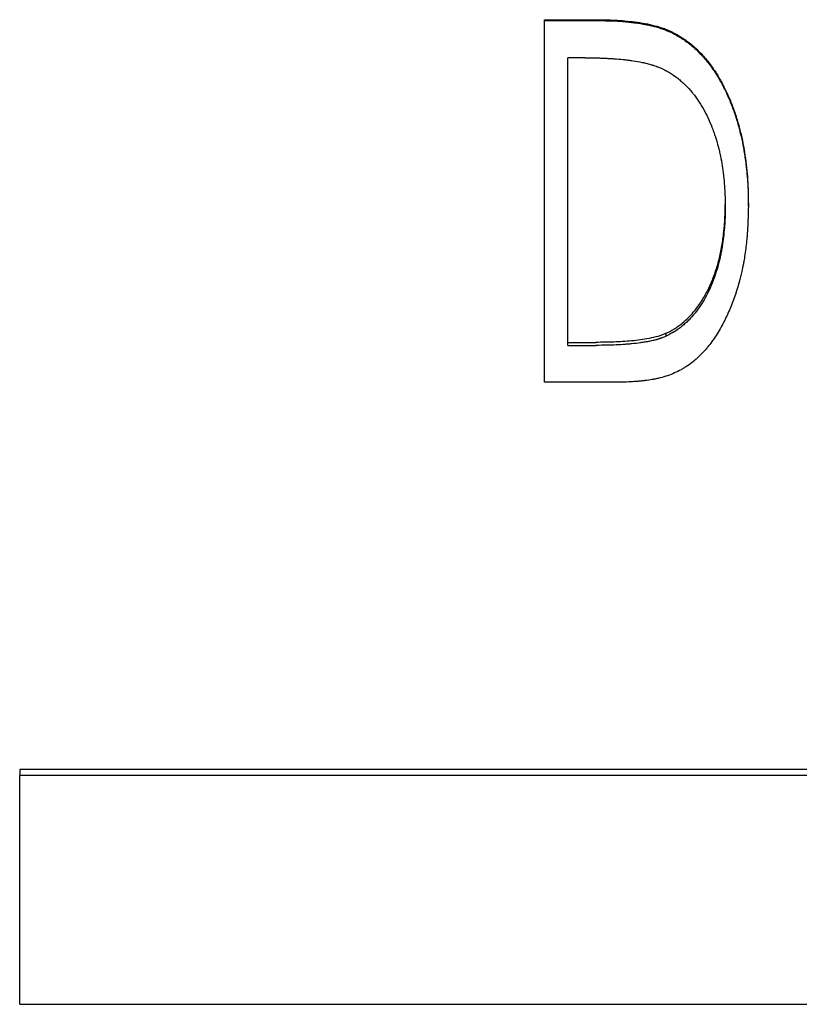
# Model space of a CAD drawing. Header units: millimetres. Extents: x 0 to 840, y 0 to 594.
# Tile 4 of 20: x 219 to 238, y 307 to 332. Entities that reach past the tile are written whole.
import ezdxf

# ---------------------------------------------------------------- set-up
doc = ezdxf.new("R2010")
doc.units = ezdxf.units.MM
doc.header["$LTSCALE"] = 2

msp = doc.modelspace()

# ---------------------------------------------------------------- linework, layer by layer
at = {"color": 7, "linetype": 'Continuous', "lineweight": 25}
for p, q in [((231.962, 331.624), (233.212, 331.624)), ((231.962, 331.604), (231.962, 331.624)), ((231.962, 331.604), (233.212, 331.604)), ((231.962, 322.595), (231.962, 331.604)), ((235.175, 331.277), (235.175, 331.3)), ((232.539, 323.513), (232.539, 330.675)), ((232.968, 330.675), (232.539, 330.675)), ((236.462, 326.973), (236.462, 327.025)), ((237.039, 326.971), (237.039, 327.023)), ((234.991, 323.741), (234.991, 323.814)), ((232.539, 323.587), (233.242, 323.587)), ((232.539, 323.513), (233.242, 323.513)), ((233.881, 322.595), (231.962, 322.595)), ((272.886, 312.946), (218.886, 312.946)), ((218.886, 312.946), (218.886, 312.799)), ((218.886, 307.102), (218.886, 312.799)), ((272.886, 312.799), (218.886, 312.799)), ((218.886, 307.102), (272.886, 307.102))]:
    msp.add_line(p, q, dxfattribs=at)
for points, knots in [([(233.212, 331.624), (233.302, 331.623), (233.47, 331.621), (233.804, 331.61), (234.214, 331.575), (234.627, 331.502), (234.908, 331.418), (235.062, 331.354), (235.138, 331.318), (235.175, 331.3)], [0, 0, 0, 0, 0.135385, 0.250067, 0.500068, 0.749993, 0.874979, 0.937484, 1, 1, 1, 1]), ([(233.212, 331.604), (233.323, 331.602), (233.414, 331.601), (233.501, 331.599), (233.517, 331.599), (233.536, 331.598), (233.539, 331.598), (233.546, 331.598), (233.552, 331.598), (233.567, 331.597), (233.578, 331.597), (233.609, 331.596), (233.63, 331.595), (233.662, 331.594), (233.672, 331.593), (233.693, 331.592), (233.702, 331.592), (233.805, 331.587), (233.892, 331.581), (234.017, 331.569), (234.057, 331.565), (234.117, 331.559), (234.136, 331.557), (234.166, 331.553), (234.175, 331.552), (234.19, 331.55), (234.194, 331.549), (234.201, 331.548), (234.204, 331.548), (234.209, 331.547), (234.21, 331.547), (234.307, 331.534), (234.396, 331.52), (234.519, 331.497), (234.558, 331.489), (234.616, 331.476), (234.634, 331.472), (234.662, 331.465), (234.671, 331.463), (234.684, 331.459), (234.689, 331.458), (234.697, 331.456), (234.701, 331.455), (234.75, 331.442), (234.792, 331.43), (234.852, 331.412), (234.871, 331.405), (234.909, 331.392), (234.927, 331.386), (234.965, 331.372), (234.984, 331.364), (235.013, 331.352), (235.023, 331.348), (235.037, 331.342), (235.042, 331.34), (235.05, 331.337), (235.052, 331.336), (235.057, 331.333), (235.06, 331.332), (235.087, 331.32), (235.125, 331.302), (235.175, 331.277)], [0, 0, 0, 0, 0.125, 0.125, 0.15625, 0.15625, 0.164062, 0.164062, 0.171875, 0.171875, 0.1875, 0.1875, 0.21875, 0.21875, 0.234375, 0.234375, 0.25, 0.25, 0.375, 0.375, 0.4375, 0.4375, 0.46875, 0.46875, 0.484375, 0.484375, 0.492188, 0.492188, 0.496094, 0.496094, 0.5, 0.5, 0.625, 0.625, 0.6875, 0.6875, 0.71875, 0.71875, 0.734375, 0.734375, 0.742188, 0.742188, 0.75, 0.75, 0.8125, 0.8125, 0.84375, 0.84375, 0.875, 0.875, 0.90625, 0.90625, 0.921875, 0.921875, 0.929688, 0.929688, 0.933594, 0.933594, 0.9375, 0.9375, 1, 1, 1, 1]), ([(235.175, 331.3), (235.22, 331.275), (235.309, 331.225), (235.482, 331.117), (235.682, 330.959), (235.901, 330.744), (236.096, 330.507), (236.269, 330.255), (236.417, 329.988), (236.549, 329.713), (236.662, 329.426), (236.761, 329.135), (236.84, 328.839), (236.908, 328.541), (236.972, 328.139), (237.017, 327.734), (237.037, 327.328), (237.038, 327.124), (237.039, 327.023)], [0, 0, 0, 0, 0.031256, 0.062508, 0.124983, 0.186494, 0.249948, 0.312794, 0.373611, 0.43633, 0.499945, 0.562452, 0.624959, 0.687467, 0.749974, 0.874977, 0.937486, 1, 1, 1, 1]), ([(235.175, 331.277), (235.205, 331.26), (235.231, 331.246), (235.264, 331.227), (235.274, 331.221), (235.288, 331.213), (235.293, 331.21), (235.299, 331.207), (235.301, 331.205), (235.304, 331.204), (235.305, 331.203), (235.307, 331.202), (235.307, 331.202), (235.332, 331.187), (235.354, 331.173), (235.398, 331.146), (235.418, 331.133), (235.478, 331.091), (235.519, 331.061), (235.579, 331.014), (235.599, 330.998), (235.629, 330.973), (235.639, 330.964), (235.659, 330.947), (235.67, 330.937), (235.754, 330.863), (235.826, 330.792), (235.929, 330.679), (235.963, 330.64), (236.029, 330.56), (236.061, 330.519), (236.157, 330.389), (236.215, 330.304), (236.292, 330.178), (236.315, 330.138), (236.364, 330.052), (236.388, 330.006), (236.425, 329.934), (236.437, 329.91), (236.456, 329.872), (236.461, 329.861), (236.472, 329.839), (236.477, 329.828), (236.504, 329.772), (236.524, 329.726), (236.585, 329.586), (236.624, 329.49), (236.679, 329.338), (236.696, 329.288), (236.72, 329.215), (236.728, 329.191), (236.743, 329.144), (236.751, 329.119), (236.785, 329.006), (236.812, 328.907), (236.864, 328.693), (236.886, 328.592), (236.913, 328.453), (236.922, 328.405), (236.939, 328.304), (236.947, 328.251), (236.97, 328.088), (236.983, 327.982), (236.999, 327.83), (237.004, 327.78), (237.011, 327.706), (237.013, 327.681), (237.016, 327.645), (237.017, 327.633), (237.018, 327.609), (237.019, 327.598), (237.023, 327.535), (237.026, 327.484), (237.03, 327.408), (237.031, 327.382), (237.033, 327.343), (237.033, 327.33), (237.034, 327.311), (237.034, 327.304), (237.034, 327.295), (237.034, 327.291), (237.034, 327.285), (237.035, 327.281), (237.036, 327.21), (237.038, 327.108), (237.039, 326.971)], [0, 0, 0, 0, 0.015625, 0.015625, 0.023438, 0.023438, 0.027344, 0.027344, 0.029297, 0.029297, 0.030273, 0.030273, 0.03125, 0.03125, 0.046875, 0.046875, 0.0625, 0.0625, 0.09375, 0.09375, 0.109375, 0.109375, 0.117188, 0.117188, 0.125, 0.125, 0.1875, 0.1875, 0.21875, 0.21875, 0.25, 0.25, 0.3125, 0.3125, 0.34375, 0.34375, 0.375, 0.375, 0.390625, 0.390625, 0.398438, 0.398438, 0.40625, 0.40625, 0.4375, 0.4375, 0.5, 0.5, 0.53125, 0.53125, 0.546875, 0.546875, 0.5625, 0.5625, 0.625, 0.625, 0.6875, 0.6875, 0.71875, 0.71875, 0.75, 0.75, 0.8125, 0.8125, 0.84375, 0.84375, 0.859375, 0.859375, 0.867188, 0.867188, 0.875, 0.875, 0.90625, 0.90625, 0.921875, 0.921875, 0.929688, 0.929688, 0.933594, 0.933594, 0.935547, 0.935547, 0.9375, 0.9375, 1, 1, 1, 1]), ([(232.968, 330.675), (233.075, 330.675), (233.154, 330.674), (233.209, 330.673), (233.212, 330.673), (233.217, 330.673), (233.22, 330.673), (233.227, 330.673), (233.232, 330.673), (233.247, 330.672), (233.257, 330.672), (233.287, 330.672), (233.307, 330.671), (233.367, 330.669), (233.406, 330.668), (233.456, 330.665), (233.467, 330.665), (233.488, 330.664), (233.499, 330.663), (233.53, 330.662), (233.55, 330.661), (233.612, 330.657), (233.652, 330.654), (233.771, 330.646), (233.848, 330.639), (233.927, 330.631), (233.933, 330.631), (233.943, 330.63), (233.949, 330.629), (233.964, 330.628), (233.975, 330.626), (234.006, 330.623), (234.026, 330.621), (234.087, 330.613), (234.127, 330.607), (234.245, 330.589), (234.321, 330.576), (234.399, 330.559), (234.405, 330.558), (234.416, 330.556), (234.422, 330.555), (234.438, 330.551), (234.448, 330.549), (234.479, 330.542), (234.499, 330.537), (234.557, 330.523), (234.593, 330.513), (234.63, 330.502), (234.636, 330.5), (234.645, 330.498), (234.65, 330.496), (234.664, 330.492), (234.674, 330.489), (234.702, 330.479), (234.721, 330.472), (234.742, 330.465), (234.743, 330.464), (234.746, 330.463), (234.748, 330.462), (234.753, 330.46), (234.757, 330.459), (234.768, 330.455), (234.777, 330.451), (234.805, 330.44), (234.826, 330.432), (234.851, 330.422)], [0, 0, 0, 0, 0.125, 0.125, 0.128906, 0.128906, 0.132812, 0.132812, 0.140625, 0.140625, 0.15625, 0.15625, 0.1875, 0.1875, 0.25, 0.25, 0.265625, 0.265625, 0.28125, 0.28125, 0.3125, 0.3125, 0.375, 0.375, 0.5, 0.5, 0.507812, 0.507812, 0.515625, 0.515625, 0.53125, 0.53125, 0.5625, 0.5625, 0.625, 0.625, 0.75, 0.75, 0.757812, 0.757812, 0.765625, 0.765625, 0.78125, 0.78125, 0.8125, 0.8125, 0.875, 0.875, 0.882812, 0.882812, 0.890625, 0.890625, 0.90625, 0.90625, 0.9375, 0.9375, 0.941406, 0.941406, 0.945312, 0.945312, 0.953125, 0.953125, 0.96875, 0.96875, 1, 1, 1, 1]), ([(234.851, 330.422), (234.901, 330.397), (234.942, 330.377), (234.98, 330.357), (234.987, 330.354), (234.997, 330.349), (235, 330.347), (235.01, 330.342), (235.014, 330.339), (235.038, 330.327), (235.056, 330.316), (235.143, 330.265), (235.211, 330.218), (235.297, 330.15), (235.312, 330.138), (235.344, 330.111), (235.36, 330.098), (235.408, 330.057), (235.439, 330.028), (235.528, 329.942), (235.584, 329.881), (235.645, 329.806), (235.651, 329.798), (235.663, 329.783), (235.669, 329.775), (235.688, 329.751), (235.7, 329.735), (235.736, 329.687), (235.759, 329.654), (235.828, 329.553), (235.872, 329.483), (235.995, 329.265), (236.069, 329.11), (236.137, 328.933), (236.141, 328.924), (236.148, 328.905), (236.152, 328.895), (236.163, 328.865), (236.17, 328.846), (236.191, 328.787), (236.205, 328.747), (236.243, 328.628), (236.267, 328.547), (236.291, 328.456), (236.293, 328.447), (236.298, 328.428), (236.3, 328.418), (236.308, 328.389), (236.312, 328.37), (236.326, 328.311), (236.335, 328.271), (236.36, 328.148), (236.376, 328.063), (236.39, 327.968), (236.391, 327.964), (236.393, 327.955), (236.393, 327.95), (236.395, 327.936), (236.397, 327.926), (236.401, 327.897), (236.404, 327.877), (236.412, 327.817), (236.417, 327.777), (236.431, 327.652), (236.438, 327.565), (236.446, 327.463), (236.446, 327.454), (236.448, 327.433), (236.448, 327.422), (236.45, 327.391), (236.451, 327.37), (236.455, 327.308), (236.456, 327.266), (236.458, 327.222), (236.458, 327.221), (236.458, 327.217), (236.458, 327.215), (236.458, 327.21), (236.458, 327.206), (236.458, 327.194), (236.459, 327.186), (236.459, 327.16), (236.46, 327.141), (236.461, 327.078), (236.462, 327.029), (236.462, 326.973)], [0, 0, 0, 0, 0.03125, 0.03125, 0.039062, 0.039062, 0.042969, 0.042969, 0.046875, 0.046875, 0.0625, 0.0625, 0.125, 0.125, 0.140625, 0.140625, 0.15625, 0.15625, 0.1875, 0.1875, 0.25, 0.25, 0.257812, 0.257812, 0.265625, 0.265625, 0.28125, 0.28125, 0.3125, 0.3125, 0.375, 0.375, 0.5, 0.5, 0.507812, 0.507812, 0.515625, 0.515625, 0.53125, 0.53125, 0.5625, 0.5625, 0.625, 0.625, 0.632812, 0.632812, 0.640625, 0.640625, 0.65625, 0.65625, 0.6875, 0.6875, 0.75, 0.75, 0.753906, 0.753906, 0.757812, 0.757812, 0.765625, 0.765625, 0.78125, 0.78125, 0.8125, 0.8125, 0.875, 0.875, 0.882812, 0.882812, 0.890625, 0.890625, 0.90625, 0.90625, 0.9375, 0.9375, 0.939453, 0.939453, 0.941406, 0.941406, 0.945312, 0.945312, 0.953125, 0.953125, 0.96875, 0.96875, 1, 1, 1, 1]), ([(237.039, 326.971), (237.037, 326.886), (237.035, 326.812), (237.032, 326.716), (237.031, 326.687), (237.03, 326.647), (237.029, 326.635), (237.029, 326.617), (237.028, 326.611), (237.028, 326.603), (237.028, 326.6), (237.028, 326.596), (237.028, 326.594), (237.028, 326.592), (237.028, 326.591), (237.025, 326.518), (237.021, 326.451), (237.016, 326.356), (237.014, 326.325), (237.01, 326.28), (237.009, 326.265), (237.008, 326.243), (237.007, 326.236), (237.006, 326.221), (237.005, 326.215), (236.994, 326.08), (236.979, 325.953), (236.952, 325.764), (236.942, 325.701), (236.925, 325.607), (236.92, 325.576), (236.911, 325.529), (236.908, 325.513), (236.903, 325.49), (236.902, 325.482), (236.898, 325.467), (236.897, 325.459), (236.84, 325.185), (236.77, 324.932), (236.643, 324.574), (236.597, 324.457), (236.523, 324.288), (236.497, 324.233), (236.457, 324.151), (236.443, 324.124), (236.422, 324.084), (236.415, 324.07), (236.405, 324.05), (236.401, 324.044), (236.394, 324.03), (236.391, 324.024), (236.322, 323.897), (236.255, 323.786), (236.149, 323.631), (236.113, 323.581), (236.067, 323.522), (236.058, 323.511), (236.038, 323.485), (236.027, 323.472), (235.996, 323.434), (235.975, 323.41), (235.91, 323.338), (235.866, 323.292), (235.799, 323.226), (235.776, 323.205), (235.73, 323.163), (235.704, 323.141), (235.628, 323.079), (235.577, 323.04), (235.499, 322.987), (235.472, 322.97), (235.419, 322.937), (235.391, 322.921), (235.26, 322.848), (235.147, 322.799), (234.967, 322.737), (234.904, 322.719), (234.808, 322.694), (234.776, 322.687), (234.726, 322.676), (234.71, 322.673), (234.684, 322.668), (234.676, 322.666), (234.663, 322.664), (234.659, 322.663), (234.651, 322.662), (234.646, 322.661), (234.586, 322.65), (234.527, 322.642), (234.432, 322.63), (234.399, 322.627), (234.349, 322.622), (234.332, 322.62), (234.306, 322.618), (234.298, 322.617), (234.285, 322.616), (234.28, 322.616), (234.274, 322.616), (234.271, 322.615), (234.267, 322.615), (234.264, 322.615), (234.178, 322.608), (234.051, 322.602), (233.881, 322.595)], [0, 0, 0, 0, 0.03125, 0.03125, 0.046875, 0.046875, 0.054688, 0.054688, 0.058594, 0.058594, 0.060547, 0.060547, 0.061523, 0.061523, 0.0625, 0.0625, 0.09375, 0.09375, 0.109375, 0.109375, 0.117188, 0.117188, 0.121094, 0.121094, 0.125, 0.125, 0.1875, 0.1875, 0.21875, 0.21875, 0.234375, 0.234375, 0.242188, 0.242188, 0.246094, 0.246094, 0.25, 0.25, 0.375, 0.375, 0.4375, 0.4375, 0.46875, 0.46875, 0.484375, 0.484375, 0.492188, 0.492188, 0.496094, 0.496094, 0.5, 0.5, 0.5625, 0.5625, 0.59375, 0.59375, 0.601562, 0.601562, 0.609375, 0.609375, 0.625, 0.625, 0.65625, 0.65625, 0.671875, 0.671875, 0.6875, 0.6875, 0.71875, 0.71875, 0.734375, 0.734375, 0.75, 0.75, 0.8125, 0.8125, 0.84375, 0.84375, 0.859375, 0.859375, 0.867188, 0.867188, 0.871094, 0.871094, 0.873047, 0.873047, 0.875, 0.875, 0.90625, 0.90625, 0.921875, 0.921875, 0.929688, 0.929688, 0.933594, 0.933594, 0.935547, 0.935547, 0.936523, 0.936523, 0.9375, 0.9375, 1, 1, 1, 1]), ([(234.991, 323.814), (235.031, 323.835), (235.1, 323.871), (235.202, 323.928), (235.294, 323.989), (235.417, 324.084), (235.562, 324.214), (235.731, 324.405), (235.892, 324.635), (236.044, 324.906), (236.173, 325.205), (236.279, 325.525), (236.362, 325.861), (236.404, 326.135), (236.428, 326.342), (236.441, 326.478), (236.452, 326.616), (236.458, 326.746), (236.461, 326.871), (236.462, 326.95), (236.462, 326.991)], [0, 0, 0, 0, 0.0365614, 0.0630793, 0.0945584, 0.1261496, 0.189033, 0.2522583, 0.3336113, 0.4174034, 0.5044975, 0.5979913, 0.6916747, 0.7866457, 0.823501, 0.860745, 0.8984149, 0.9353503, 0.9670001, 1, 1, 1, 1]), ([(236.462, 326.973), (236.462, 326.869), (236.461, 326.791), (236.459, 326.737), (236.459, 326.734), (236.459, 326.73), (236.459, 326.727), (236.459, 326.72), (236.459, 326.715), (236.458, 326.701), (236.458, 326.691), (236.457, 326.662), (236.456, 326.643), (236.453, 326.585), (236.45, 326.545), (236.441, 326.425), (236.434, 326.347), (236.417, 326.192), (236.408, 326.116), (236.395, 326.03), (236.394, 326.02), (236.391, 325.999), (236.389, 325.99), (236.385, 325.96), (236.382, 325.94), (236.372, 325.881), (236.364, 325.843), (236.349, 325.767), (236.342, 325.729), (236.329, 325.674), (236.325, 325.657), (236.315, 325.618), (236.311, 325.599), (236.266, 325.426), (236.219, 325.278), (236.162, 325.126), (236.158, 325.116), (236.15, 325.097), (236.147, 325.087), (236.135, 325.059), (236.128, 325.04), (236.104, 324.984), (236.088, 324.947), (236.038, 324.839), (236.002, 324.768), (235.889, 324.565), (235.806, 324.439), (235.708, 324.314), (235.701, 324.306), (235.689, 324.291), (235.682, 324.283), (235.664, 324.26), (235.651, 324.245), (235.612, 324.202), (235.585, 324.173), (235.545, 324.133), (235.531, 324.119), (235.502, 324.092), (235.487, 324.078), (235.444, 324.039), (235.415, 324.014), (235.371, 323.978), (235.355, 323.965), (235.324, 323.941), (235.309, 323.93), (235.261, 323.896), (235.229, 323.874), (235.194, 323.853), (235.193, 323.852), (235.19, 323.85), (235.189, 323.849), (235.184, 323.847), (235.181, 323.845), (235.171, 323.839), (235.165, 323.835), (235.143, 323.823), (235.128, 323.814), (235.077, 323.786), (235.037, 323.765), (234.991, 323.741)], [0, 0, 0, 0, 0.0625, 0.0625, 0.064453, 0.064453, 0.066406, 0.066406, 0.070312, 0.070312, 0.078125, 0.078125, 0.09375, 0.09375, 0.125, 0.125, 0.1875, 0.1875, 0.25, 0.25, 0.257812, 0.257812, 0.265625, 0.265625, 0.28125, 0.28125, 0.3125, 0.3125, 0.34375, 0.34375, 0.359375, 0.359375, 0.375, 0.375, 0.5, 0.5, 0.507812, 0.507812, 0.515625, 0.515625, 0.53125, 0.53125, 0.5625, 0.5625, 0.625, 0.625, 0.75, 0.75, 0.757812, 0.757812, 0.765625, 0.765625, 0.78125, 0.78125, 0.8125, 0.8125, 0.828125, 0.828125, 0.84375, 0.84375, 0.875, 0.875, 0.890625, 0.890625, 0.90625, 0.90625, 0.9375, 0.9375, 0.939453, 0.939453, 0.941406, 0.941406, 0.945312, 0.945312, 0.953125, 0.953125, 0.96875, 0.96875, 1, 1, 1, 1]), ([(234.991, 323.814), (234.957, 323.799), (234.889, 323.77), (234.749, 323.723), (234.496, 323.668), (234.129, 323.619), (233.686, 323.591), (233.39, 323.589), (233.242, 323.587)], [0, 0, 0, 0, 0.06251, 0.125005, 0.249982, 0.499941, 0.74996, 1, 1, 1, 1]), ([(234.991, 323.741), (234.946, 323.721), (234.912, 323.707), (234.887, 323.698), (234.885, 323.697), (234.88, 323.695), (234.878, 323.694), (234.872, 323.692), (234.867, 323.69), (234.854, 323.686), (234.846, 323.683), (234.82, 323.674), (234.802, 323.668), (234.779, 323.662), (234.776, 323.661), (234.768, 323.658), (234.764, 323.657), (234.752, 323.654), (234.744, 323.652), (234.719, 323.645), (234.702, 323.641), (234.648, 323.628), (234.609, 323.62), (234.563, 323.611), (234.559, 323.61), (234.551, 323.609), (234.546, 323.608), (234.533, 323.605), (234.524, 323.604), (234.498, 323.599), (234.48, 323.596), (234.427, 323.587), (234.39, 323.582), (234.281, 323.566), (234.206, 323.557), (234.119, 323.549), (234.112, 323.548), (234.094, 323.546), (234.086, 323.546), (234.059, 323.543), (234.042, 323.542), (233.988, 323.538), (233.952, 323.535), (233.841, 323.528), (233.765, 323.524), (233.684, 323.521), (233.683, 323.521), (233.679, 323.52), (233.678, 323.52), (233.673, 323.52), (233.669, 323.52), (233.659, 323.52), (233.652, 323.519), (233.63, 323.519), (233.615, 323.518), (233.567, 323.517), (233.533, 323.516), (233.422, 323.514), (233.337, 323.513), (233.242, 323.513)], [0, 0, 0, 0, 0.0625, 0.0625, 0.066406, 0.066406, 0.070312, 0.070312, 0.078125, 0.078125, 0.09375, 0.09375, 0.125, 0.125, 0.132812, 0.132812, 0.140625, 0.140625, 0.15625, 0.15625, 0.1875, 0.1875, 0.25, 0.25, 0.257812, 0.257812, 0.265625, 0.265625, 0.28125, 0.28125, 0.3125, 0.3125, 0.375, 0.375, 0.5, 0.5, 0.515625, 0.515625, 0.53125, 0.53125, 0.5625, 0.5625, 0.625, 0.625, 0.75, 0.75, 0.753906, 0.753906, 0.757812, 0.757812, 0.765625, 0.765625, 0.78125, 0.78125, 0.8125, 0.8125, 0.875, 0.875, 1, 1, 1, 1])]:
    msp.add_open_spline(points, degree=3, knots=knots, dxfattribs=at)

doc.saveas('drawing.dxf')
